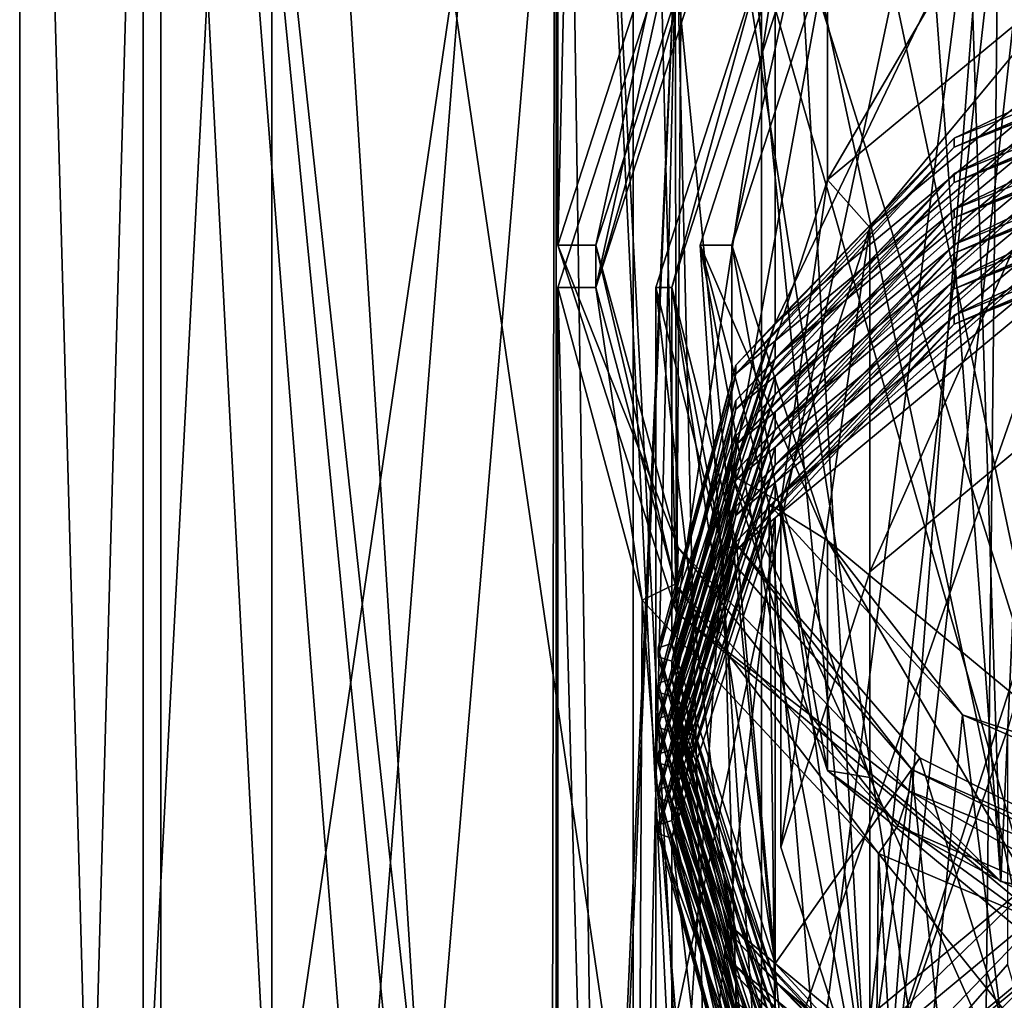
# Model space of a CAD drawing. Header units: millimetres. Extents: x -25 to 25, y -36 to 145.
# Tile 7 of 123: x -22 to -7, y 48 to 64. Entities that reach past the tile are written whole.
import ezdxf

# ---------------------------------------------------------------- set-up
doc = ezdxf.new("R2010")
doc.units = ezdxf.units.MM
doc.header["$LTSCALE"] = 65.185185
for name, color, linetype in [('321', 7, 'CONTINUOUS'), ('323', 7, 'CONTINUOUS'), ('327', 7, 'CONTINUOUS'), ('328', 7, 'CONTINUOUS'), ('333', 7, 'CONTINUOUS'), ('334', 7, 'CONTINUOUS'), ('335', 7, 'CONTINUOUS'), ('337', 7, 'CONTINUOUS'), ('340', 7, 'CONTINUOUS'), ('341', 7, 'CONTINUOUS'), ('342', 7, 'CONTINUOUS'), ('348', 7, 'CONTINUOUS'), ('349', 7, 'CONTINUOUS'), ('350', 7, 'CONTINUOUS'), ('351', 7, 'CONTINUOUS'), ('352', 7, 'CONTINUOUS'), ('354', 7, 'CONTINUOUS'), ('355', 7, 'CONTINUOUS'), ('356', 7, 'CONTINUOUS'), ('357', 7, 'CONTINUOUS'), ('373', 7, 'CONTINUOUS'), ('374', 7, 'CONTINUOUS'), ('375', 7, 'CONTINUOUS'), ('376', 7, 'CONTINUOUS'), ('377', 7, 'CONTINUOUS'), ('378', 7, 'CONTINUOUS'), ('379', 7, 'CONTINUOUS'), ('380', 7, 'CONTINUOUS'), ('381', 7, 'CONTINUOUS'), ('382', 7, 'CONTINUOUS'), ('383', 7, 'CONTINUOUS'), ('384', 7, 'CONTINUOUS'), ('385', 7, 'CONTINUOUS'), ('387', 7, 'CONTINUOUS'), ('388', 7, 'CONTINUOUS'), ('394', 7, 'CONTINUOUS'), ('396', 7, 'CONTINUOUS'), ('397', 7, 'CONTINUOUS'), ('398', 7, 'CONTINUOUS'), ('420', 7, 'CONTINUOUS'), ('421', 7, 'CONTINUOUS'), ('422', 7, 'CONTINUOUS'), ('423', 7, 'CONTINUOUS'), ('424', 7, 'CONTINUOUS'), ('425', 7, 'CONTINUOUS'), ('426', 7, 'CONTINUOUS'), ('427', 7, 'CONTINUOUS'), ('428', 7, 'CONTINUOUS'), ('429', 7, 'CONTINUOUS'), ('430', 7, 'CONTINUOUS'), ('431', 7, 'CONTINUOUS')]:
    doc.layers.add(name, color=color, linetype=linetype)

msp = doc.modelspace()

# ---------------------------------------------------------------- linework, layer by layer
at = {"layer": '321', "linetype": 'CONTINUOUS'}
for points in [[(-20.272, 4.6, -9.763), (-22.5, 4.6), (-20.272, 83.9, -9.763), (-20.272, 4.6, -9.763)], [(-20.272, 83.9, -9.763), (-22.5, 4.6), (-22.5, 83.9), (-20.272, 83.9, -9.763)], [(-14.028, 4.6, -17.591), (-20.272, 4.6, -9.763), (-14.028, 83.9, -17.591), (-14.028, 4.6, -17.591)], [(-14.028, 83.9, -17.591), (-20.272, 4.6, -9.763), (-20.272, 83.9, -9.763), (-14.028, 83.9, -17.591)], [(-5.007, 4.6, -21.936), (-14.028, 4.6, -17.591), (-5.007, 83.9, -21.936), (-5.007, 4.6, -21.936)], [(-5.007, 83.9, -21.936), (-14.028, 4.6, -17.591), (-14.028, 83.9, -17.591), (-5.007, 83.9, -21.936)]]:
    msp.add_3dface(points, dxfattribs=at)
at = {"layer": '323', "linetype": 'CONTINUOUS'}
for points in [[(-18.515, 83.9, -8.917), (-20.55, 83.9), (-18.515, 45, -8.917), (-18.515, 83.9, -8.917)], [(-18.515, 45, -8.917), (-20.55, 83.9), (-20.55, 45), (-18.515, 45, -8.917)], [(-12.812, 83.9, -16.067), (-18.515, 83.9, -8.917), (-12.812, 45, -16.067), (-12.812, 83.9, -16.067)], [(-12.812, 45, -16.067), (-18.515, 83.9, -8.917), (-16.067, 45, -12.812), (-12.812, 45, -16.067)], [(-16.067, 45, -12.812), (-18.515, 83.9, -8.917), (-18.515, 45, -8.917), (-16.067, 45, -12.812)], [(-4.573, 83.9, -20.035), (-12.812, 83.9, -16.067), (-4.573, 45, -20.035), (-4.573, 83.9, -20.035)], [(-4.573, 45, -20.035), (-12.812, 83.9, -16.067), (-8.917, 45, -18.515), (-4.573, 45, -20.035)], [(-8.917, 45, -18.515), (-12.812, 83.9, -16.067), (-12.812, 45, -16.067), (-8.917, 45, -18.515)]]:
    msp.add_3dface(points, dxfattribs=at)
at = {"layer": '327', "linetype": 'CONTINUOUS'}
for points in [[(-22.5, 4.6), (-20.272, 4.6, 9.763), (-22.5, 83.9), (-22.5, 4.6)], [(-22.5, 83.9), (-20.272, 4.6, 9.763), (-20.272, 83.9, 9.763), (-22.5, 83.9)], [(-20.272, 4.6, 9.763), (-14.028, 4.6, 17.591), (-20.272, 83.9, 9.763), (-20.272, 4.6, 9.763)], [(-20.272, 83.9, 9.763), (-14.028, 4.6, 17.591), (-14.362, 24.013, 17.32), (-20.272, 83.9, 9.763)], [(-14.028, 83.9, 17.591), (-20.272, 83.9, 9.763), (-14.117, 27.482, 17.521), (-14.028, 83.9, 17.591)], [(-14.117, 27.482, 17.521), (-20.272, 83.9, 9.763), (-14.362, 24.013, 17.32), (-14.117, 27.482, 17.521)], [(-13.253, 31.591, 18.183), (-14.028, 83.9, 17.591), (-14.117, 27.482, 17.521), (-13.253, 31.591, 18.183)], [(-5.007, 83.9, 21.936), (-14.028, 83.9, 17.591), (-5.455, 43.926, 21.829), (-5.007, 83.9, 21.936)], [(-5.455, 43.926, 21.829), (-14.028, 83.9, 17.591), (-7.5, 42.185, 21.213), (-5.455, 43.926, 21.829)], [(-7.5, 42.185, 21.213), (-14.028, 83.9, 17.591), (-9.637, 39.549, 20.332), (-7.5, 42.185, 21.213)], [(-9.637, 39.549, 20.332), (-14.028, 83.9, 17.591), (-11.544, 36.18, 19.313), (-9.637, 39.549, 20.332)], [(-11.544, 36.18, 19.313), (-14.028, 83.9, 17.591), (-11.677, 35.894, 19.233), (-11.544, 36.18, 19.313)], [(-11.677, 35.894, 19.233), (-14.028, 83.9, 17.591), (-13.253, 31.591, 18.183), (-11.677, 35.894, 19.233)]]:
    msp.add_3dface(points, dxfattribs=at)
at = {"layer": '328', "linetype": 'CONTINUOUS'}
for points in [[(-20.55, 83.9), (-18.515, 83.9, 8.917), (-20.55, 45), (-20.55, 83.9)], [(-20.55, 45), (-18.515, 83.9, 8.917), (-18.515, 45, 8.917), (-20.55, 45)], [(-18.515, 83.9, 8.917), (-12.812, 83.9, 16.067), (-18.515, 45, 8.917), (-18.515, 83.9, 8.917)], [(-12.812, 83.9, 16.067), (-16.067, 45, 12.812), (-18.515, 45, 8.917), (-12.812, 83.9, 16.067)], [(-12.812, 83.9, 16.067), (-12.812, 45, 16.067), (-16.067, 45, 12.812), (-12.812, 83.9, 16.067)], [(-12.812, 83.9, 16.067), (-4.573, 83.9, 20.035), (-12.812, 45, 16.067), (-12.812, 83.9, 16.067)], [(-4.573, 83.9, 20.035), (-8.917, 45, 18.515), (-12.812, 45, 16.067), (-4.573, 83.9, 20.035)], [(-4.573, 83.9, 20.035), (-4.573, 45, 20.035), (-8.917, 45, 18.515), (-4.573, 83.9, 20.035)]]:
    msp.add_3dface(points, dxfattribs=at)
at = {"layer": '333', "linetype": 'CONTINUOUS'}
for points in [[(-14, 59.732, 71.046), (-13.4, 59.732, 71.046), (-12.124, 65.535, 67.131), (-14, 59.732, 71.046)], [(-13.4, 59.732, 71.046), (-11.605, 65.286, 67.299), (-12.124, 65.535, 67.131), (-13.4, 59.732, 71.046)], [(-12.67, 54.795, 74.376), (-13.4, 59.732, 71.046), (-14, 59.732, 71.046), (-12.67, 54.795, 74.376)], [(-12.149, 55.045, 74.207), (-13.4, 59.732, 71.046), (-12.67, 54.795, 74.376), (-12.149, 55.045, 74.207)], [(-8.933, 50.795, 77.074), (-12.149, 55.045, 74.207), (-12.67, 54.795, 74.376), (-8.933, 50.795, 77.074)], [(-8.63, 51.233, 76.778), (-12.149, 55.045, 74.207), (-8.933, 50.795, 77.074), (-8.63, 51.233, 76.778)], [(-3.5, 48.494, 78.626), (-8.63, 51.233, 76.778), (-8.933, 50.795, 77.074), (-3.5, 48.494, 78.626)], [(-3.5, 49.008, 78.279), (-8.63, 51.233, 76.778), (-3.5, 48.494, 78.626), (-3.5, 49.008, 78.279)]]:
    msp.add_3dface(points, dxfattribs=at)
at = {"layer": '334', "linetype": 'CONTINUOUS'}
for points in [[(-7, 69.783, 64.266), (0, 71.338, 63.217), (-5.306, 43.167, 23.32), (-7, 69.783, 64.266)], [(-12.124, 65.535, 67.131), (-7, 69.783, 64.266), (-11.407, 35.358, 20.396), (-12.124, 65.535, 67.131)], [(-11.407, 35.358, 20.396), (-7, 69.783, 64.266), (-9.404, 38.92, 21.645), (-11.407, 35.358, 20.396)], [(-9.404, 38.92, 21.645), (-7, 69.783, 64.266), (-7.307, 41.483, 22.635), (-9.404, 38.92, 21.645)], [(-7.307, 41.483, 22.635), (-7, 69.783, 64.266), (-5.306, 43.167, 23.32), (-7.307, 41.483, 22.635)], [(-14, 59.732, 71.046), (-12.124, 65.535, 67.131), (-14, 24.013, 18.09), (-14, 59.732, 71.046)], [(-14, 24.013, 18.09), (-12.124, 65.535, 67.131), (-13.769, 27.275, 18.394), (-14, 24.013, 18.09)], [(-13.769, 27.275, 18.394), (-12.124, 65.535, 67.131), (-12.942, 31.19, 19.186), (-13.769, 27.275, 18.394)], [(-12.942, 31.19, 19.186), (-12.124, 65.535, 67.131), (-11.407, 35.358, 20.396), (-12.942, 31.19, 19.186)]]:
    msp.add_3dface(points, dxfattribs=at)
at = {"layer": '335', "linetype": 'CONTINUOUS'}
for points in [[(-12.67, 54.795, 74.376), (-14, 59.732, 71.046), (-12.852, 17.809, 18.821), (-12.67, 54.795, 74.376)], [(-14, 59.732, 71.046), (-14, 24.013, 18.09), (-12.852, 17.809, 18.821), (-14, 59.732, 71.046)], [(-9.308, 13.268, 20.861), (-12.67, 54.795, 74.376), (-12.852, 17.809, 18.821), (-9.308, 13.268, 20.861)], [(-8.933, 50.795, 77.074), (-12.67, 54.795, 74.376), (-9.308, 13.268, 20.861), (-8.933, 50.795, 77.074)], [(-6.554, 11.682, 21.932), (-8.933, 50.795, 77.074), (-9.308, 13.268, 20.861), (-6.554, 11.682, 21.932)], [(-3.5, 48.494, 78.626), (-8.933, 50.795, 77.074), (-3.5, 44.02, 71.994), (-3.5, 48.494, 78.626)], [(-3.5, 44.02, 71.994), (-8.933, 50.795, 77.074), (-6.554, 11.682, 21.932), (-3.5, 44.02, 71.994)]]:
    msp.add_3dface(points, dxfattribs=at)
at = {"layer": '337', "linetype": 'CONTINUOUS'}
for points in [[(-10.392, 45.134, 38.674), (-7.319, 35.545, 18.182), (-6, 48.776, 36.218), (-10.392, 45.134, 38.674)], [(-7.319, 35.545, 18.182), (-3.479, 38.674, 19.289), (-6, 48.776, 36.218), (-7.319, 35.545, 18.182)]]:
    msp.add_3dface(points, dxfattribs=at)
at = {"layer": '340', "linetype": 'CONTINUOUS'}
for points in [[(-10.782, 45.321, 38.548), (-6, 48.776, 36.218), (-6.225, 49.098, 36), (-10.782, 45.321, 38.548)], [(-10.392, 45.134, 38.674), (-6, 48.776, 36.218), (-10.782, 45.321, 38.548), (-10.392, 45.134, 38.674)]]:
    msp.add_3dface(points, dxfattribs=at)
at = {"layer": '341', "linetype": 'CONTINUOUS'}
for points in [[(-10.782, 64.892, 67.565), (-6.225, 49.098, 36), (-6.225, 68.67, 65.017), (-10.782, 64.892, 67.565)], [(-12.45, 59.732, 71.046), (-10.782, 45.321, 38.548), (-10.782, 64.892, 67.565), (-12.45, 59.732, 71.046)], [(-10.782, 45.321, 38.548), (-6.225, 49.098, 36), (-10.782, 64.892, 67.565), (-10.782, 45.321, 38.548)], [(-12.45, 40.16, 42.03), (-10.782, 45.321, 38.548), (-12.45, 59.732, 71.046), (-12.45, 40.16, 42.03)]]:
    msp.add_3dface(points, dxfattribs=at)
at = {"layer": '342', "linetype": 'CONTINUOUS'}
for points in [[(-12.45, 40.16, 42.03), (-12.45, 59.732, 71.046), (-11.395, 55.574, 73.85), (-12.45, 40.16, 42.03)], [(-10.782, 34.999, 45.511), (-12.45, 40.16, 42.03), (-11.395, 55.574, 73.85), (-10.782, 34.999, 45.511)], [(-8.41, 52.121, 76.179), (-10.782, 34.999, 45.511), (-11.395, 55.574, 73.85), (-8.41, 52.121, 76.179)], [(-6.225, 31.221, 48.059), (-10.782, 34.999, 45.511), (-8.41, 52.121, 76.179), (-6.225, 31.221, 48.059)], [(-4, 49.957, 77.639), (-6.225, 31.221, 48.059), (-8.41, 52.121, 76.179), (-4, 49.957, 77.639)]]:
    msp.add_3dface(points, dxfattribs=at)
at = {"layer": '348', "color": 7, "linetype": 'CONTINUOUS', "true_color": 0x141a1c}
for points in [[(-9.896, 46.127, 40.658), (-5.714, 49.594, 38.32), (-9.093, 46.302, 41.747), (-9.896, 46.127, 40.658)], [(-9.093, 46.302, 41.747), (-5.714, 49.594, 38.32), (-5.25, 49.488, 39.598), (-9.093, 46.302, 41.747)]]:
    msp.add_3dface(points, dxfattribs=at)
at = {"layer": '349', "color": 7, "linetype": 'CONTINUOUS', "true_color": 0x141a1c}
for points in [[(-10.566, 56.093, 54.743), (-6.1, 59.795, 52.246), (-10.566, 46.992, 41.25), (-10.566, 56.093, 54.743)], [(-10.566, 46.992, 41.25), (-6.1, 59.795, 52.246), (-6.1, 50.694, 38.753), (-10.566, 46.992, 41.25)], [(-12.2, 51.036, 58.154), (-10.566, 56.093, 54.743), (-12.2, 41.935, 44.661), (-12.2, 51.036, 58.154)], [(-12.2, 41.935, 44.661), (-10.566, 56.093, 54.743), (-10.566, 46.992, 41.25), (-12.2, 41.935, 44.661)]]:
    msp.add_3dface(points, dxfattribs=at)
at = {"layer": '350', "color": 7, "linetype": 'CONTINUOUS', "true_color": 0x141a1c}
for points in [[(-12.45, 59.732, 71.046), (-10.782, 64.892, 67.565), (-12.2, 59.732, 71.046), (-12.45, 59.732, 71.046)], [(-12.2, 59.732, 71.046), (-10.782, 64.892, 67.565), (-10.566, 64.789, 67.635), (-12.2, 59.732, 71.046)], [(-11.395, 55.574, 73.85), (-12.45, 59.732, 71.046), (-12.2, 59.732, 71.046), (-11.395, 55.574, 73.85)], [(-11.178, 55.679, 73.779), (-11.395, 55.574, 73.85), (-12.2, 59.732, 71.046), (-11.178, 55.679, 73.779)], [(-8.41, 52.121, 76.179), (-11.395, 55.574, 73.85), (-11.178, 55.679, 73.779), (-8.41, 52.121, 76.179)], [(-8.283, 52.306, 76.055), (-8.41, 52.121, 76.179), (-11.178, 55.679, 73.779), (-8.283, 52.306, 76.055)], [(-4, 50.176, 77.491), (-8.41, 52.121, 76.179), (-8.283, 52.306, 76.055), (-4, 50.176, 77.491)], [(-4, 49.957, 77.639), (-8.41, 52.121, 76.179), (-4, 50.176, 77.491), (-4, 49.957, 77.639)]]:
    msp.add_3dface(points, dxfattribs=at)
at = {"layer": '351', "color": 7, "linetype": 'CONTINUOUS', "true_color": 0x141a1c}
for points in [[(-11.605, 65.286, 67.299), (-13.4, 59.732, 71.046), (-11.605, 65.957, 68.294), (-11.605, 65.286, 67.299)], [(-11.605, 65.957, 68.294), (-13.4, 59.732, 71.046), (-13.4, 60.403, 72.041), (-11.605, 65.957, 68.294)]]:
    msp.add_3dface(points, dxfattribs=at)
at = {"layer": '352', "color": 7, "linetype": 'CONTINUOUS', "true_color": 0x141a1c}
for points in [[(-10.176, 65.273, 68.755), (-5.25, 49.488, 39.598), (-5.875, 68.839, 66.35), (-10.176, 65.273, 68.755)], [(-11.75, 60.403, 72.041), (-9.093, 46.302, 41.747), (-10.176, 65.273, 68.755), (-11.75, 60.403, 72.041)], [(-9.093, 46.302, 41.747), (-5.25, 49.488, 39.598), (-10.176, 65.273, 68.755), (-9.093, 46.302, 41.747)], [(-10.5, 41.949, 44.682), (-9.093, 46.302, 41.747), (-11.75, 60.403, 72.041), (-10.5, 41.949, 44.682)]]:
    msp.add_3dface(points, dxfattribs=at)
at = {"layer": '354', "color": 7, "linetype": 'CONTINUOUS', "true_color": 0x141a1c}
for points in [[(-12.2, 51.036, 58.154), (-12.2, 41.935, 44.661), (-10.566, 36.878, 48.072), (-12.2, 51.036, 58.154)], [(-10.566, 45.979, 61.565), (-12.2, 51.036, 58.154), (-10.566, 36.878, 48.072), (-10.566, 45.979, 61.565)]]:
    msp.add_3dface(points, dxfattribs=at)
at = {"layer": '355', "color": 7, "linetype": 'CONTINUOUS', "true_color": 0x141a1c}
for points in [[(-13.4, 59.732, 71.046), (-12.149, 55.045, 74.207), (-13.4, 60.403, 72.041), (-13.4, 59.732, 71.046)], [(-13.4, 60.403, 72.041), (-12.149, 55.045, 74.207), (-12.098, 55.626, 75.263), (-13.4, 60.403, 72.041)], [(-12.149, 55.045, 74.207), (-8.63, 51.233, 76.778), (-12.098, 55.626, 75.263), (-12.149, 55.045, 74.207)], [(-12.098, 55.626, 75.263), (-8.63, 51.233, 76.778), (-8.445, 51.777, 77.859), (-12.098, 55.626, 75.263)], [(-8.63, 51.233, 76.778), (-3.5, 49.008, 78.279), (-8.445, 51.777, 77.859), (-8.63, 51.233, 76.778)], [(-8.445, 51.777, 77.859), (-3.5, 49.008, 78.279), (-3.15, 49.605, 79.324), (-8.445, 51.777, 77.859)]]:
    msp.add_3dface(points, dxfattribs=at)
at = {"layer": '356', "color": 7, "linetype": 'CONTINUOUS', "true_color": 0x141a1c}
for points in [[(-10.5, 41.949, 44.682), (-11.75, 60.403, 72.041), (-10.665, 56.314, 74.798), (-10.5, 41.949, 44.682)], [(-9.093, 37.597, 47.618), (-10.5, 41.949, 44.682), (-10.665, 56.314, 74.798), (-9.093, 37.597, 47.618)], [(-7.61, 52.981, 77.047), (-9.093, 37.597, 47.618), (-10.665, 56.314, 74.798), (-7.61, 52.981, 77.047)], [(-5.25, 34.411, 49.767), (-9.093, 37.597, 47.618), (-7.61, 52.981, 77.047), (-5.25, 34.411, 49.767)], [(-3.15, 51.018, 78.371), (-5.25, 34.411, 49.767), (-7.61, 52.981, 77.047), (-3.15, 51.018, 78.371)]]:
    msp.add_3dface(points, dxfattribs=at)
at = {"layer": '357', "color": 7, "linetype": 'CONTINUOUS', "true_color": 0x141a1c}
for points in [[(-10.566, 46.992, 41.25), (-6.1, 50.694, 38.753), (-10.378, 46.554, 40.795), (-10.566, 46.992, 41.25)], [(-10.378, 46.554, 40.795), (-6.1, 50.694, 38.753), (-5.992, 50.191, 38.342), (-10.378, 46.554, 40.795)], [(-9.896, 46.127, 40.658), (-10.378, 46.554, 40.795), (-5.992, 50.191, 38.342), (-9.896, 46.127, 40.658)], [(-5.714, 49.594, 38.32), (-9.896, 46.127, 40.658), (-5.992, 50.191, 38.342), (-5.714, 49.594, 38.32)]]:
    msp.add_3dface(points, dxfattribs=at)
at = {"layer": '373', "color": 7, "linetype": 'CONTINUOUS', "true_color": 0x141a1c}
for points in [[(-11.187, 49.436, 65.416), (-12.416, 54.042, 62.611), (-12.417, 53.902, 62.403), (-11.187, 49.436, 65.416)], [(-11.187, 49.576, 65.623), (-12.2, 54.112, 62.714), (-12.416, 54.042, 62.611), (-11.187, 49.576, 65.623)], [(-11.187, 49.576, 65.623), (-12.416, 54.042, 62.611), (-11.187, 49.436, 65.416), (-11.187, 49.576, 65.623)], [(-10.566, 49.055, 66.125), (-12.2, 54.112, 62.714), (-11.187, 49.576, 65.623), (-10.566, 49.055, 66.125)], [(-11.187, 49.436, 65.416), (-12.417, 53.902, 62.403), (-10.566, 48.775, 65.711), (-11.187, 49.436, 65.416)], [(-10.566, 48.775, 65.711), (-12.417, 53.902, 62.403), (-12.2, 53.832, 62.3), (-10.566, 48.775, 65.711)], [(-7.741, 45.994, 68.039), (-10.566, 49.055, 66.125), (-11.187, 49.576, 65.623), (-7.741, 45.994, 68.039)], [(-7.741, 45.994, 68.039), (-11.187, 49.576, 65.623), (-7.742, 45.854, 67.832), (-7.741, 45.994, 68.039)], [(-7.742, 45.854, 67.832), (-11.187, 49.576, 65.623), (-11.187, 49.436, 65.416), (-7.742, 45.854, 67.832)], [(-7.742, 45.854, 67.832), (-11.187, 49.436, 65.416), (-10.566, 48.775, 65.711), (-7.742, 45.854, 67.832)], [(-6.1, 45.353, 68.622), (-10.566, 49.055, 66.125), (-7.741, 45.994, 68.039), (-6.1, 45.353, 68.622)], [(-6.1, 45.073, 68.208), (-7.742, 45.854, 67.832), (-10.566, 48.775, 65.711), (-6.1, 45.073, 68.208)]]:
    msp.add_3dface(points, dxfattribs=at)
at = {"layer": '374', "color": 7, "linetype": 'CONTINUOUS', "true_color": 0x141a1c}
for points in [[(-7.741, 62.09, 57.182), (-2.763, 64.078, 55.842), (-7.742, 61.95, 56.975), (-7.741, 62.09, 57.182)], [(-7.742, 61.95, 56.975), (-2.763, 64.078, 55.842), (-2.763, 63.938, 55.634), (-7.742, 61.95, 56.975)], [(-7.741, 62.09, 57.182), (-6.1, 62.871, 56.806), (-2.763, 64.078, 55.842), (-7.741, 62.09, 57.182)], [(-7.742, 61.95, 56.975), (-2.763, 63.938, 55.634), (-6.1, 62.591, 56.391), (-7.742, 61.95, 56.975)], [(-10.566, 59.169, 59.303), (-6.1, 62.871, 56.806), (-7.741, 62.09, 57.182), (-10.566, 59.169, 59.303)], [(-10.566, 58.889, 58.888), (-7.742, 61.95, 56.975), (-6.1, 62.591, 56.391), (-10.566, 58.889, 58.888)], [(-11.187, 58.508, 59.598), (-10.566, 59.169, 59.303), (-7.741, 62.09, 57.182), (-11.187, 58.508, 59.598)], [(-11.187, 58.508, 59.598), (-7.741, 62.09, 57.182), (-11.187, 58.368, 59.391), (-11.187, 58.508, 59.598)], [(-11.187, 58.368, 59.391), (-7.741, 62.09, 57.182), (-7.742, 61.95, 56.975), (-11.187, 58.368, 59.391)], [(-11.187, 58.368, 59.391), (-7.742, 61.95, 56.975), (-10.566, 58.889, 58.888), (-11.187, 58.368, 59.391)], [(-12.416, 54.042, 62.611), (-12.2, 54.112, 62.714), (-10.566, 59.169, 59.303), (-12.416, 54.042, 62.611)], [(-12.416, 54.042, 62.611), (-10.566, 59.169, 59.303), (-11.187, 58.508, 59.598), (-12.416, 54.042, 62.611)], [(-12.2, 53.832, 62.3), (-11.187, 58.368, 59.391), (-10.566, 58.889, 58.888), (-12.2, 53.832, 62.3)], [(-12.417, 53.902, 62.403), (-12.416, 54.042, 62.611), (-11.187, 58.508, 59.598), (-12.417, 53.902, 62.403)], [(-12.417, 53.902, 62.403), (-11.187, 58.508, 59.598), (-11.187, 58.368, 59.391), (-12.417, 53.902, 62.403)], [(-12.2, 53.832, 62.3), (-12.417, 53.902, 62.403), (-11.187, 58.368, 59.391), (-12.2, 53.832, 62.3)]]:
    msp.add_3dface(points, dxfattribs=at)
at = {"layer": '375', "color": 7, "linetype": 'CONTINUOUS', "true_color": 0x141a1c}
for points in [[(-11.187, 49.017, 64.794), (-12.2, 53.553, 61.885), (-12.416, 53.483, 61.782), (-11.187, 49.017, 64.794)], [(-10.566, 48.495, 65.296), (-12.2, 53.553, 61.885), (-11.187, 49.017, 64.794), (-10.566, 48.495, 65.296)], [(-11.187, 48.877, 64.587), (-12.416, 53.483, 61.782), (-12.417, 53.343, 61.574), (-11.187, 48.877, 64.587)], [(-11.187, 49.017, 64.794), (-12.416, 53.483, 61.782), (-11.187, 48.877, 64.587), (-11.187, 49.017, 64.794)], [(-11.187, 48.877, 64.587), (-12.417, 53.343, 61.574), (-10.566, 48.216, 64.882), (-11.187, 48.877, 64.587)], [(-10.566, 48.216, 64.882), (-12.417, 53.343, 61.574), (-12.2, 53.273, 61.47), (-10.566, 48.216, 64.882)], [(-7.741, 45.435, 67.21), (-10.566, 48.495, 65.296), (-11.187, 49.017, 64.794), (-7.741, 45.435, 67.21)], [(-7.741, 45.435, 67.21), (-11.187, 49.017, 64.794), (-7.742, 45.295, 67.003), (-7.741, 45.435, 67.21)], [(-7.742, 45.295, 67.003), (-11.187, 49.017, 64.794), (-11.187, 48.877, 64.587), (-7.742, 45.295, 67.003)], [(-7.742, 45.295, 67.003), (-11.187, 48.877, 64.587), (-10.566, 48.216, 64.882), (-7.742, 45.295, 67.003)], [(-6.1, 44.793, 67.793), (-10.566, 48.495, 65.296), (-7.741, 45.435, 67.21), (-6.1, 44.793, 67.793)]]:
    msp.add_3dface(points, dxfattribs=at)
at = {"layer": '376', "color": 7, "linetype": 'CONTINUOUS', "true_color": 0x141a1c}
for points in [[(-7.741, 61.531, 56.353), (-2.763, 63.518, 55.012), (-7.742, 61.391, 56.146), (-7.741, 61.531, 56.353)], [(-7.742, 61.391, 56.146), (-2.763, 63.518, 55.012), (-2.763, 63.379, 54.805), (-7.742, 61.391, 56.146)], [(-7.741, 61.531, 56.353), (-6.1, 62.312, 55.977), (-2.763, 63.518, 55.012), (-7.741, 61.531, 56.353)], [(-7.742, 61.391, 56.146), (-2.763, 63.379, 54.805), (-6.1, 62.032, 55.562), (-7.742, 61.391, 56.146)], [(-10.566, 58.61, 58.474), (-6.1, 62.312, 55.977), (-7.741, 61.531, 56.353), (-10.566, 58.61, 58.474)], [(-10.566, 58.33, 58.059), (-7.742, 61.391, 56.146), (-6.1, 62.032, 55.562), (-10.566, 58.33, 58.059)], [(-11.187, 57.949, 58.769), (-10.566, 58.61, 58.474), (-7.741, 61.531, 56.353), (-11.187, 57.949, 58.769)], [(-11.187, 57.949, 58.769), (-7.741, 61.531, 56.353), (-11.187, 57.809, 58.562), (-11.187, 57.949, 58.769)], [(-11.187, 57.809, 58.562), (-7.741, 61.531, 56.353), (-7.742, 61.391, 56.146), (-11.187, 57.809, 58.562)], [(-11.187, 57.809, 58.562), (-7.742, 61.391, 56.146), (-10.566, 58.33, 58.059), (-11.187, 57.809, 58.562)], [(-12.416, 53.483, 61.782), (-12.2, 53.553, 61.885), (-10.566, 58.61, 58.474), (-12.416, 53.483, 61.782)], [(-12.416, 53.483, 61.782), (-10.566, 58.61, 58.474), (-11.187, 57.949, 58.769), (-12.416, 53.483, 61.782)], [(-12.2, 53.273, 61.47), (-11.187, 57.809, 58.562), (-10.566, 58.33, 58.059), (-12.2, 53.273, 61.47)], [(-12.417, 53.343, 61.574), (-12.416, 53.483, 61.782), (-11.187, 57.949, 58.769), (-12.417, 53.343, 61.574)], [(-12.417, 53.343, 61.574), (-11.187, 57.949, 58.769), (-11.187, 57.809, 58.562), (-12.417, 53.343, 61.574)], [(-12.2, 53.273, 61.47), (-12.417, 53.343, 61.574), (-11.187, 57.809, 58.562), (-12.2, 53.273, 61.47)]]:
    msp.add_3dface(points, dxfattribs=at)
at = {"layer": '377', "color": 7, "linetype": 'CONTINUOUS', "true_color": 0x141a1c}
for points in [[(-11.187, 48.317, 63.758), (-12.416, 52.924, 60.953), (-12.417, 52.784, 60.745), (-11.187, 48.317, 63.758)], [(-11.187, 48.457, 63.965), (-12.2, 52.993, 61.056), (-12.416, 52.924, 60.953), (-11.187, 48.457, 63.965)], [(-11.187, 48.457, 63.965), (-12.416, 52.924, 60.953), (-11.187, 48.317, 63.758), (-11.187, 48.457, 63.965)], [(-10.566, 47.936, 64.467), (-12.2, 52.993, 61.056), (-11.187, 48.457, 63.965), (-10.566, 47.936, 64.467)], [(-11.187, 48.317, 63.758), (-12.417, 52.784, 60.745), (-10.566, 47.657, 64.053), (-11.187, 48.317, 63.758)], [(-10.566, 47.657, 64.053), (-12.417, 52.784, 60.745), (-12.2, 52.714, 60.641), (-10.566, 47.657, 64.053)]]:
    msp.add_3dface(points, dxfattribs=at)
at = {"layer": '378', "color": 7, "linetype": 'CONTINUOUS', "true_color": 0x141a1c}
for points in [[(-7.741, 60.971, 55.524), (-2.763, 62.959, 54.183), (-7.742, 60.832, 55.317), (-7.741, 60.971, 55.524)], [(-7.742, 60.832, 55.317), (-2.763, 62.959, 54.183), (-2.763, 62.819, 53.976), (-7.742, 60.832, 55.317)], [(-7.741, 60.971, 55.524), (-6.1, 61.753, 55.148), (-2.763, 62.959, 54.183), (-7.741, 60.971, 55.524)], [(-7.742, 60.832, 55.317), (-2.763, 62.819, 53.976), (-6.1, 61.473, 54.733), (-7.742, 60.832, 55.317)], [(-10.566, 58.05, 57.645), (-6.1, 61.753, 55.148), (-7.741, 60.971, 55.524), (-10.566, 58.05, 57.645)], [(-10.566, 57.771, 57.23), (-7.742, 60.832, 55.317), (-6.1, 61.473, 54.733), (-10.566, 57.771, 57.23)], [(-11.187, 57.39, 57.94), (-10.566, 58.05, 57.645), (-7.741, 60.971, 55.524), (-11.187, 57.39, 57.94)], [(-11.187, 57.39, 57.94), (-7.741, 60.971, 55.524), (-11.187, 57.25, 57.733), (-11.187, 57.39, 57.94)], [(-11.187, 57.25, 57.733), (-7.741, 60.971, 55.524), (-7.742, 60.832, 55.317), (-11.187, 57.25, 57.733)], [(-11.187, 57.25, 57.733), (-7.742, 60.832, 55.317), (-10.566, 57.771, 57.23), (-11.187, 57.25, 57.733)], [(-12.416, 52.924, 60.953), (-12.2, 52.993, 61.056), (-10.566, 58.05, 57.645), (-12.416, 52.924, 60.953)], [(-12.416, 52.924, 60.953), (-10.566, 58.05, 57.645), (-11.187, 57.39, 57.94), (-12.416, 52.924, 60.953)], [(-12.2, 52.714, 60.641), (-11.187, 57.25, 57.733), (-10.566, 57.771, 57.23), (-12.2, 52.714, 60.641)], [(-12.417, 52.784, 60.745), (-12.416, 52.924, 60.953), (-11.187, 57.39, 57.94), (-12.417, 52.784, 60.745)], [(-12.417, 52.784, 60.745), (-11.187, 57.39, 57.94), (-11.187, 57.25, 57.733), (-12.417, 52.784, 60.745)], [(-12.2, 52.714, 60.641), (-12.417, 52.784, 60.745), (-11.187, 57.25, 57.733), (-12.2, 52.714, 60.641)]]:
    msp.add_3dface(points, dxfattribs=at)
at = {"layer": '379', "color": 7, "linetype": 'CONTINUOUS', "true_color": 0x141a1c}
for points in [[(-11.187, 47.898, 63.136), (-12.2, 52.434, 60.227), (-12.416, 52.364, 60.123), (-11.187, 47.898, 63.136)], [(-10.566, 47.377, 63.638), (-12.2, 52.434, 60.227), (-11.187, 47.898, 63.136), (-10.566, 47.377, 63.638)], [(-11.187, 47.758, 62.929), (-12.416, 52.364, 60.123), (-12.417, 52.224, 59.916), (-11.187, 47.758, 62.929)], [(-11.187, 47.898, 63.136), (-12.416, 52.364, 60.123), (-11.187, 47.758, 62.929), (-11.187, 47.898, 63.136)], [(-11.187, 47.758, 62.929), (-12.417, 52.224, 59.916), (-10.566, 47.097, 63.223), (-11.187, 47.758, 62.929)], [(-10.566, 47.097, 63.223), (-12.417, 52.224, 59.916), (-12.2, 52.155, 59.812), (-10.566, 47.097, 63.223)]]:
    msp.add_3dface(points, dxfattribs=at)
at = {"layer": '380', "color": 7, "linetype": 'CONTINUOUS', "true_color": 0x141a1c}
for points in [[(-7.741, 60.412, 54.695), (-2.763, 62.4, 53.354), (-7.742, 60.272, 54.488), (-7.741, 60.412, 54.695)], [(-7.742, 60.272, 54.488), (-2.763, 62.4, 53.354), (-2.763, 62.26, 53.147), (-7.742, 60.272, 54.488)], [(-7.741, 60.412, 54.695), (-6.1, 61.193, 54.319), (-2.763, 62.4, 53.354), (-7.741, 60.412, 54.695)], [(-7.742, 60.272, 54.488), (-2.763, 62.26, 53.147), (-6.1, 60.914, 53.904), (-7.742, 60.272, 54.488)], [(-10.566, 57.491, 56.816), (-6.1, 61.193, 54.319), (-7.741, 60.412, 54.695), (-10.566, 57.491, 56.816)], [(-10.566, 57.212, 56.401), (-7.742, 60.272, 54.488), (-6.1, 60.914, 53.904), (-10.566, 57.212, 56.401)], [(-11.187, 56.831, 57.111), (-10.566, 57.491, 56.816), (-7.741, 60.412, 54.695), (-11.187, 56.831, 57.111)], [(-11.187, 56.831, 57.111), (-7.741, 60.412, 54.695), (-11.187, 56.691, 56.903), (-11.187, 56.831, 57.111)], [(-11.187, 56.691, 56.903), (-7.741, 60.412, 54.695), (-7.742, 60.272, 54.488), (-11.187, 56.691, 56.903)], [(-11.187, 56.691, 56.903), (-7.742, 60.272, 54.488), (-10.566, 57.212, 56.401), (-11.187, 56.691, 56.903)], [(-12.416, 52.364, 60.123), (-12.2, 52.434, 60.227), (-10.566, 57.491, 56.816), (-12.416, 52.364, 60.123)], [(-12.416, 52.364, 60.123), (-10.566, 57.491, 56.816), (-11.187, 56.831, 57.111), (-12.416, 52.364, 60.123)], [(-12.2, 52.155, 59.812), (-11.187, 56.691, 56.903), (-10.566, 57.212, 56.401), (-12.2, 52.155, 59.812)], [(-12.417, 52.224, 59.916), (-12.416, 52.364, 60.123), (-11.187, 56.831, 57.111), (-12.417, 52.224, 59.916)], [(-12.417, 52.224, 59.916), (-11.187, 56.831, 57.111), (-11.187, 56.691, 56.903), (-12.417, 52.224, 59.916)], [(-12.2, 52.155, 59.812), (-12.417, 52.224, 59.916), (-11.187, 56.691, 56.903), (-12.2, 52.155, 59.812)]]:
    msp.add_3dface(points, dxfattribs=at)
at = {"layer": '381', "color": 7, "linetype": 'CONTINUOUS', "true_color": 0x141a1c}
for points in [[(-11.187, 47.199, 62.1), (-12.416, 51.805, 59.294), (-12.417, 51.665, 59.087), (-11.187, 47.199, 62.1)], [(-11.187, 47.339, 62.307), (-12.2, 51.875, 59.398), (-12.416, 51.805, 59.294), (-11.187, 47.339, 62.307)], [(-11.187, 47.339, 62.307), (-12.416, 51.805, 59.294), (-11.187, 47.199, 62.1), (-11.187, 47.339, 62.307)], [(-10.566, 46.818, 62.809), (-12.2, 51.875, 59.398), (-11.187, 47.339, 62.307), (-10.566, 46.818, 62.809)], [(-11.187, 47.199, 62.1), (-12.417, 51.665, 59.087), (-10.566, 46.538, 62.394), (-11.187, 47.199, 62.1)], [(-10.566, 46.538, 62.394), (-12.417, 51.665, 59.087), (-12.2, 51.595, 58.983), (-10.566, 46.538, 62.394)]]:
    msp.add_3dface(points, dxfattribs=at)
at = {"layer": '382', "color": 7, "linetype": 'CONTINUOUS', "true_color": 0x141a1c}
for points in [[(-7.741, 59.853, 53.866), (-2.763, 61.841, 52.525), (-7.742, 59.713, 53.659), (-7.741, 59.853, 53.866)], [(-7.742, 59.713, 53.659), (-2.763, 61.841, 52.525), (-2.763, 61.701, 52.318), (-7.742, 59.713, 53.659)], [(-7.741, 59.853, 53.866), (-6.1, 60.634, 53.49), (-2.763, 61.841, 52.525), (-7.741, 59.853, 53.866)], [(-7.742, 59.713, 53.659), (-2.763, 61.701, 52.318), (-6.1, 60.355, 53.075), (-7.742, 59.713, 53.659)], [(-10.566, 56.932, 55.987), (-6.1, 60.634, 53.49), (-7.741, 59.853, 53.866), (-10.566, 56.932, 55.987)], [(-10.566, 56.653, 55.572), (-7.742, 59.713, 53.659), (-6.1, 60.355, 53.075), (-10.566, 56.653, 55.572)], [(-11.187, 56.271, 56.282), (-10.566, 56.932, 55.987), (-7.741, 59.853, 53.866), (-11.187, 56.271, 56.282)], [(-11.187, 56.271, 56.282), (-7.741, 59.853, 53.866), (-11.187, 56.132, 56.074), (-11.187, 56.271, 56.282)], [(-11.187, 56.132, 56.074), (-7.741, 59.853, 53.866), (-7.742, 59.713, 53.659), (-11.187, 56.132, 56.074)], [(-11.187, 56.132, 56.074), (-7.742, 59.713, 53.659), (-10.566, 56.653, 55.572), (-11.187, 56.132, 56.074)], [(-12.416, 51.805, 59.294), (-12.2, 51.875, 59.398), (-10.566, 56.932, 55.987), (-12.416, 51.805, 59.294)], [(-12.416, 51.805, 59.294), (-10.566, 56.932, 55.987), (-11.187, 56.271, 56.282), (-12.416, 51.805, 59.294)], [(-12.2, 51.595, 58.983), (-11.187, 56.132, 56.074), (-10.566, 56.653, 55.572), (-12.2, 51.595, 58.983)], [(-12.417, 51.665, 59.087), (-12.416, 51.805, 59.294), (-11.187, 56.271, 56.282), (-12.417, 51.665, 59.087)], [(-12.417, 51.665, 59.087), (-11.187, 56.271, 56.282), (-11.187, 56.132, 56.074), (-12.417, 51.665, 59.087)], [(-12.2, 51.595, 58.983), (-12.417, 51.665, 59.087), (-11.187, 56.132, 56.074), (-12.2, 51.595, 58.983)]]:
    msp.add_3dface(points, dxfattribs=at)
at = {"layer": '383', "color": 7, "linetype": 'CONTINUOUS', "true_color": 0x141a1c}
for points in [[(-11.187, 46.64, 61.271), (-12.416, 51.246, 58.465), (-12.417, 51.106, 58.258), (-11.187, 46.64, 61.271)], [(-11.187, 46.78, 61.478), (-12.2, 51.316, 58.569), (-12.416, 51.246, 58.465), (-11.187, 46.78, 61.478)], [(-11.187, 46.78, 61.478), (-12.416, 51.246, 58.465), (-11.187, 46.64, 61.271), (-11.187, 46.78, 61.478)], [(-10.566, 46.259, 61.98), (-12.2, 51.316, 58.569), (-11.187, 46.78, 61.478), (-10.566, 46.259, 61.98)], [(-12.2, 51.036, 58.154), (-10.566, 45.979, 61.565), (-12.417, 51.106, 58.258), (-12.2, 51.036, 58.154)], [(-10.566, 45.979, 61.565), (-11.187, 46.64, 61.271), (-12.417, 51.106, 58.258), (-10.566, 45.979, 61.565)]]:
    msp.add_3dface(points, dxfattribs=at)
at = {"layer": '384', "color": 7, "linetype": 'CONTINUOUS', "true_color": 0x141a1c}
for points in [[(-7.741, 59.294, 53.037), (-2.763, 61.282, 51.696), (-7.742, 59.154, 52.83), (-7.741, 59.294, 53.037)], [(-7.742, 59.154, 52.83), (-2.763, 61.282, 51.696), (-2.763, 61.142, 51.489), (-7.742, 59.154, 52.83)], [(-7.741, 59.294, 53.037), (-6.1, 60.075, 52.661), (-2.763, 61.282, 51.696), (-7.741, 59.294, 53.037)], [(-6.1, 59.795, 52.246), (-7.742, 59.154, 52.83), (-2.763, 61.142, 51.489), (-6.1, 59.795, 52.246)], [(-10.566, 56.373, 55.158), (-6.1, 60.075, 52.661), (-7.741, 59.294, 53.037), (-10.566, 56.373, 55.158)], [(-6.1, 59.795, 52.246), (-10.566, 56.093, 54.743), (-7.742, 59.154, 52.83), (-6.1, 59.795, 52.246)], [(-11.187, 55.712, 55.453), (-10.566, 56.373, 55.158), (-7.741, 59.294, 53.037), (-11.187, 55.712, 55.453)], [(-11.187, 55.712, 55.453), (-7.741, 59.294, 53.037), (-11.187, 55.572, 55.245), (-11.187, 55.712, 55.453)], [(-11.187, 55.572, 55.245), (-7.741, 59.294, 53.037), (-7.742, 59.154, 52.83), (-11.187, 55.572, 55.245)], [(-10.566, 56.093, 54.743), (-11.187, 55.572, 55.245), (-7.742, 59.154, 52.83), (-10.566, 56.093, 54.743)], [(-12.416, 51.246, 58.465), (-12.2, 51.316, 58.569), (-10.566, 56.373, 55.158), (-12.416, 51.246, 58.465)], [(-12.416, 51.246, 58.465), (-10.566, 56.373, 55.158), (-11.187, 55.712, 55.453), (-12.416, 51.246, 58.465)], [(-10.566, 56.093, 54.743), (-12.2, 51.036, 58.154), (-11.187, 55.572, 55.245), (-10.566, 56.093, 54.743)], [(-12.417, 51.106, 58.258), (-12.416, 51.246, 58.465), (-11.187, 55.712, 55.453), (-12.417, 51.106, 58.258)], [(-12.417, 51.106, 58.258), (-11.187, 55.712, 55.453), (-11.187, 55.572, 55.245), (-12.417, 51.106, 58.258)], [(-12.2, 51.036, 58.154), (-12.417, 51.106, 58.258), (-11.187, 55.572, 55.245), (-12.2, 51.036, 58.154)]]:
    msp.add_3dface(points, dxfattribs=at)
at = {"layer": '385', "color": 7, "linetype": 'CONTINUOUS', "true_color": 0x45454a}
for points in [[(-12.124, 66.206, 68.126), (-13.4, 60.403, 72.041), (-14, 60.403, 72.041), (-12.124, 66.206, 68.126)], [(-11.605, 65.957, 68.294), (-13.4, 60.403, 72.041), (-12.124, 66.206, 68.126), (-11.605, 65.957, 68.294)], [(-11.75, 60.403, 72.041), (-10.176, 65.273, 68.755), (-11.25, 60.403, 72.041), (-11.75, 60.403, 72.041)], [(-11.25, 60.403, 72.041), (-10.176, 65.273, 68.755), (-9.743, 65.066, 68.895), (-11.25, 60.403, 72.041)], [(-13.4, 60.403, 72.041), (-12.098, 55.626, 75.263), (-14, 60.403, 72.041), (-13.4, 60.403, 72.041)], [(-14, 60.403, 72.041), (-12.098, 55.626, 75.263), (-12.124, 54.599, 75.955), (-14, 60.403, 72.041)], [(-10.665, 56.314, 74.798), (-11.75, 60.403, 72.041), (-9.743, 55.739, 75.186), (-10.665, 56.314, 74.798)], [(-9.743, 55.739, 75.186), (-11.75, 60.403, 72.041), (-11.25, 60.403, 72.041), (-9.743, 55.739, 75.186)], [(-7.61, 52.981, 77.047), (-10.665, 56.314, 74.798), (-9.743, 55.739, 75.186), (-7.61, 52.981, 77.047)], [(-5.625, 52.326, 77.489), (-7.61, 52.981, 77.047), (-9.743, 55.739, 75.186), (-5.625, 52.326, 77.489)], [(-12.098, 55.626, 75.263), (-8.445, 51.777, 77.859), (-12.124, 54.599, 75.955), (-12.098, 55.626, 75.263)], [(-12.124, 54.599, 75.955), (-8.445, 51.777, 77.859), (-7, 50.351, 78.821), (-12.124, 54.599, 75.955)], [(-3.15, 51.018, 78.371), (-7.61, 52.981, 77.047), (-5.625, 52.326, 77.489), (-3.15, 51.018, 78.371)], [(-8.445, 51.777, 77.859), (-3.15, 49.605, 79.324), (-7, 50.351, 78.821), (-8.445, 51.777, 77.859)], [(-7, 50.351, 78.821), (-3.15, 49.605, 79.324), (0, 48.796, 79.869), (-7, 50.351, 78.821)]]:
    msp.add_3dface(points, dxfattribs=at)
at = {"layer": '387', "linetype": 'CONTINUOUS'}
for points in [[(-12.124, 66.206, 68.126), (-14, 60.403, 72.041), (-12.124, 138.901, 175.901), (-12.124, 66.206, 68.126)], [(-14, 60.403, 72.041), (-14, 133.098, 179.816), (-12.124, 138.901, 175.901), (-14, 60.403, 72.041)]]:
    msp.add_3dface(points, dxfattribs=at)
at = {"layer": '388', "linetype": 'CONTINUOUS'}
for points in [[(-14, 60.403, 72.041), (-12.124, 54.599, 75.955), (-14, 133.098, 179.816), (-14, 60.403, 72.041)], [(-14, 133.098, 179.816), (-12.124, 54.599, 75.955), (-12.25, 116.574, 167.439), (-14, 133.098, 179.816)], [(-12.25, 116.574, 167.439), (-12.124, 54.599, 75.955), (-11.695, 113.774, 164.93), (-12.25, 116.574, 167.439)], [(-12.124, 54.599, 75.955), (-7, 50.351, 78.821), (-11.695, 113.774, 164.93), (-12.124, 54.599, 75.955)], [(-11.695, 113.774, 164.93), (-7, 50.351, 78.821), (-8.881, 108.504, 162.706), (-11.695, 113.774, 164.93)], [(-8.881, 108.504, 162.706), (-7, 50.351, 78.821), (-4.517, 104.84, 161.619), (-8.881, 108.504, 162.706)], [(-7, 50.351, 78.821), (0, 48.796, 79.869), (-4.517, 104.84, 161.619), (-7, 50.351, 78.821)]]:
    msp.add_3dface(points, dxfattribs=at)
at = {"layer": '394', "color": 7, "linetype": 'CONTINUOUS', "true_color": 0x45454a}
for points in [[(-9.074, 55.24, 55.018), (-5.239, 58.419, 52.873), (-9.074, 46.553, 60.877), (-9.074, 55.24, 55.018)], [(-9.074, 46.553, 60.877), (-5.239, 58.419, 52.873), (-6.895, 52.754, 56.694), (-9.074, 46.553, 60.877)], [(-10.477, 50.896, 57.947), (-9.074, 55.24, 55.018), (-9.074, 46.553, 60.877), (-10.477, 50.896, 57.947)], [(-6.895, 49.039, 59.2), (-9.074, 46.553, 60.877), (-6.895, 52.754, 56.694), (-6.895, 49.039, 59.2)], [(-5.239, 43.374, 63.021), (-9.074, 46.553, 60.877), (-6.895, 49.039, 59.2), (-5.239, 43.374, 63.021)]]:
    msp.add_3dface(points, dxfattribs=at)
at = {"layer": '396', "color": 7, "linetype": 'CONTINUOUS', "true_color": 0x45454a}
for points in [[(-9.743, 65.066, 68.895), (-5.625, 68.48, 66.593), (-9.743, 61.431, 63.506), (-9.743, 65.066, 68.895)], [(-9.743, 61.431, 63.506), (-5.625, 68.48, 66.593), (-5.625, 64.845, 61.204), (-9.743, 61.431, 63.506)], [(-11.25, 60.403, 72.041), (-9.743, 65.066, 68.895), (-11.25, 56.768, 66.652), (-11.25, 60.403, 72.041)], [(-11.25, 56.768, 66.652), (-9.743, 65.066, 68.895), (-9.743, 61.431, 63.506), (-11.25, 56.768, 66.652)], [(-9.743, 55.739, 75.186), (-11.25, 60.403, 72.041), (-9.743, 52.105, 69.797), (-9.743, 55.739, 75.186)], [(-9.743, 52.105, 69.797), (-11.25, 60.403, 72.041), (-11.25, 56.768, 66.652), (-9.743, 52.105, 69.797)], [(-5.625, 52.326, 77.489), (-9.743, 55.739, 75.186), (-5.625, 48.691, 72.1), (-5.625, 52.326, 77.489)], [(-5.625, 48.691, 72.1), (-9.743, 55.739, 75.186), (-9.743, 52.105, 69.797), (-5.625, 48.691, 72.1)]]:
    msp.add_3dface(points, dxfattribs=at)
at = {"layer": '397', "color": 7, "linetype": 'CONTINUOUS', "true_color": 0x45454a}
for points in [[(-9.743, 61.431, 63.506), (-5.625, 64.845, 61.204), (-9.074, 60.679, 63.082), (-9.743, 61.431, 63.506)], [(-9.074, 60.679, 63.082), (-5.625, 64.845, 61.204), (-5.239, 63.858, 60.938), (-9.074, 60.679, 63.082)], [(-11.25, 56.768, 66.652), (-9.743, 61.431, 63.506), (-10.477, 56.336, 66.012), (-11.25, 56.768, 66.652)], [(-10.477, 56.336, 66.012), (-9.743, 61.431, 63.506), (-9.074, 60.679, 63.082), (-10.477, 56.336, 66.012)], [(-9.743, 52.105, 69.797), (-11.25, 56.768, 66.652), (-9.074, 51.993, 68.941), (-9.743, 52.105, 69.797)], [(-9.074, 51.993, 68.941), (-11.25, 56.768, 66.652), (-10.477, 56.336, 66.012), (-9.074, 51.993, 68.941)], [(-5.625, 48.691, 72.1), (-9.743, 52.105, 69.797), (-5.239, 48.813, 71.086), (-5.625, 48.691, 72.1)], [(-5.239, 48.813, 71.086), (-9.743, 52.105, 69.797), (-9.074, 51.993, 68.941), (-5.239, 48.813, 71.086)]]:
    msp.add_3dface(points, dxfattribs=at)
at = {"layer": '398', "color": 7, "linetype": 'CONTINUOUS', "true_color": 0x45454a}
for points in [[(-5.239, 58.419, 52.873), (-9.074, 55.24, 55.018), (-5.239, 63.858, 60.938), (-5.239, 58.419, 52.873)], [(-9.074, 55.24, 55.018), (-9.074, 60.679, 63.082), (-5.239, 63.858, 60.938), (-9.074, 55.24, 55.018)], [(-9.074, 55.24, 55.018), (-10.477, 50.896, 57.947), (-9.074, 60.679, 63.082), (-9.074, 55.24, 55.018)], [(-10.477, 50.896, 57.947), (-10.477, 56.336, 66.012), (-9.074, 60.679, 63.082), (-10.477, 50.896, 57.947)], [(-10.477, 50.896, 57.947), (-9.074, 46.553, 60.877), (-10.477, 56.336, 66.012), (-10.477, 50.896, 57.947)], [(-9.074, 46.553, 60.877), (-9.074, 51.993, 68.941), (-10.477, 56.336, 66.012), (-9.074, 46.553, 60.877)], [(-9.074, 46.553, 60.877), (-5.239, 43.374, 63.021), (-9.074, 51.993, 68.941), (-9.074, 46.553, 60.877)], [(-5.239, 43.374, 63.021), (-5.239, 48.813, 71.086), (-9.074, 51.993, 68.941), (-5.239, 43.374, 63.021)]]:
    msp.add_3dface(points, dxfattribs=at)
at = {"layer": '420', "color": 7, "linetype": 'CONTINUOUS', "true_color": 0x141a1c}
for points in [[(-10.566, 56.653, 55.572), (-6.1, 60.355, 53.075), (-10.566, 56.373, 55.158), (-10.566, 56.653, 55.572)], [(-6.1, 60.355, 53.075), (-6.1, 60.075, 52.661), (-10.566, 56.373, 55.158), (-6.1, 60.355, 53.075)], [(-12.2, 51.595, 58.983), (-10.566, 56.653, 55.572), (-12.2, 51.316, 58.569), (-12.2, 51.595, 58.983)], [(-12.2, 51.316, 58.569), (-10.566, 56.653, 55.572), (-10.566, 56.373, 55.158), (-12.2, 51.316, 58.569)]]:
    msp.add_3dface(points, dxfattribs=at)
at = {"layer": '421', "color": 7, "linetype": 'CONTINUOUS', "true_color": 0x141a1c}
for points in [[(-10.566, 57.212, 56.401), (-6.1, 60.914, 53.904), (-10.566, 56.932, 55.987), (-10.566, 57.212, 56.401)], [(-6.1, 60.914, 53.904), (-6.1, 60.634, 53.49), (-10.566, 56.932, 55.987), (-6.1, 60.914, 53.904)], [(-12.2, 52.155, 59.812), (-10.566, 57.212, 56.401), (-12.2, 51.875, 59.398), (-12.2, 52.155, 59.812)], [(-12.2, 51.875, 59.398), (-10.566, 57.212, 56.401), (-10.566, 56.932, 55.987), (-12.2, 51.875, 59.398)]]:
    msp.add_3dface(points, dxfattribs=at)
at = {"layer": '422', "color": 7, "linetype": 'CONTINUOUS', "true_color": 0x141a1c}
for points in [[(-10.566, 57.771, 57.23), (-6.1, 61.473, 54.733), (-10.566, 57.491, 56.816), (-10.566, 57.771, 57.23)], [(-6.1, 61.473, 54.733), (-6.1, 61.193, 54.319), (-10.566, 57.491, 56.816), (-6.1, 61.473, 54.733)], [(-12.2, 52.714, 60.641), (-10.566, 57.771, 57.23), (-12.2, 52.434, 60.227), (-12.2, 52.714, 60.641)], [(-12.2, 52.434, 60.227), (-10.566, 57.771, 57.23), (-10.566, 57.491, 56.816), (-12.2, 52.434, 60.227)]]:
    msp.add_3dface(points, dxfattribs=at)
at = {"layer": '423', "color": 7, "linetype": 'CONTINUOUS', "true_color": 0x141a1c}
for points in [[(-10.566, 58.33, 58.059), (-6.1, 62.032, 55.562), (-10.566, 58.05, 57.645), (-10.566, 58.33, 58.059)], [(-6.1, 62.032, 55.562), (-6.1, 61.753, 55.148), (-10.566, 58.05, 57.645), (-6.1, 62.032, 55.562)], [(-12.2, 53.273, 61.47), (-10.566, 58.33, 58.059), (-12.2, 52.993, 61.056), (-12.2, 53.273, 61.47)], [(-12.2, 52.993, 61.056), (-10.566, 58.33, 58.059), (-10.566, 58.05, 57.645), (-12.2, 52.993, 61.056)]]:
    msp.add_3dface(points, dxfattribs=at)
at = {"layer": '424', "color": 7, "linetype": 'CONTINUOUS', "true_color": 0x141a1c}
for points in [[(-10.566, 58.889, 58.888), (-6.1, 62.591, 56.391), (-10.566, 58.61, 58.474), (-10.566, 58.889, 58.888)], [(-6.1, 62.591, 56.391), (-6.1, 62.312, 55.977), (-10.566, 58.61, 58.474), (-6.1, 62.591, 56.391)], [(-12.2, 53.832, 62.3), (-10.566, 58.889, 58.888), (-12.2, 53.553, 61.885), (-12.2, 53.832, 62.3)], [(-12.2, 53.553, 61.885), (-10.566, 58.889, 58.888), (-10.566, 58.61, 58.474), (-12.2, 53.553, 61.885)]]:
    msp.add_3dface(points, dxfattribs=at)
at = {"layer": '425', "color": 7, "linetype": 'CONTINUOUS', "true_color": 0x141a1c}
for points in [[(-10.566, 64.789, 67.635), (-6.1, 68.491, 65.138), (-10.566, 59.169, 59.303), (-10.566, 64.789, 67.635)], [(-6.1, 68.491, 65.138), (-6.1, 62.871, 56.806), (-10.566, 59.169, 59.303), (-6.1, 68.491, 65.138)], [(-12.2, 59.732, 71.046), (-10.566, 64.789, 67.635), (-12.2, 54.112, 62.714), (-12.2, 59.732, 71.046)], [(-12.2, 54.112, 62.714), (-10.566, 64.789, 67.635), (-10.566, 59.169, 59.303), (-12.2, 54.112, 62.714)]]:
    msp.add_3dface(points, dxfattribs=at)
at = {"layer": '426', "color": 7, "linetype": 'CONTINUOUS', "true_color": 0x141a1c}
for points in [[(-10.566, 46.538, 62.394), (-12.2, 51.595, 58.983), (-10.566, 46.259, 61.98), (-10.566, 46.538, 62.394)], [(-12.2, 51.595, 58.983), (-12.2, 51.316, 58.569), (-10.566, 46.259, 61.98), (-12.2, 51.595, 58.983)]]:
    msp.add_3dface(points, dxfattribs=at)
at = {"layer": '427', "color": 7, "linetype": 'CONTINUOUS', "true_color": 0x141a1c}
for points in [[(-10.566, 47.097, 63.223), (-12.2, 52.155, 59.812), (-10.566, 46.818, 62.809), (-10.566, 47.097, 63.223)], [(-12.2, 52.155, 59.812), (-12.2, 51.875, 59.398), (-10.566, 46.818, 62.809), (-12.2, 52.155, 59.812)]]:
    msp.add_3dface(points, dxfattribs=at)
at = {"layer": '428', "color": 7, "linetype": 'CONTINUOUS', "true_color": 0x141a1c}
for points in [[(-10.566, 47.657, 64.053), (-12.2, 52.714, 60.641), (-10.566, 47.377, 63.638), (-10.566, 47.657, 64.053)], [(-12.2, 52.714, 60.641), (-12.2, 52.434, 60.227), (-10.566, 47.377, 63.638), (-12.2, 52.714, 60.641)]]:
    msp.add_3dface(points, dxfattribs=at)
at = {"layer": '429', "color": 7, "linetype": 'CONTINUOUS', "true_color": 0x141a1c}
for points in [[(-10.566, 48.216, 64.882), (-12.2, 53.273, 61.47), (-10.566, 47.936, 64.467), (-10.566, 48.216, 64.882)], [(-12.2, 53.273, 61.47), (-12.2, 52.993, 61.056), (-10.566, 47.936, 64.467), (-12.2, 53.273, 61.47)]]:
    msp.add_3dface(points, dxfattribs=at)
at = {"layer": '430', "color": 7, "linetype": 'CONTINUOUS', "true_color": 0x141a1c}
for points in [[(-10.566, 48.775, 65.711), (-12.2, 53.832, 62.3), (-10.566, 48.495, 65.296), (-10.566, 48.775, 65.711)], [(-12.2, 53.832, 62.3), (-12.2, 53.553, 61.885), (-10.566, 48.495, 65.296), (-12.2, 53.832, 62.3)], [(-6.1, 45.073, 68.208), (-10.566, 48.775, 65.711), (-6.1, 44.793, 67.793), (-6.1, 45.073, 68.208)], [(-10.566, 48.775, 65.711), (-10.566, 48.495, 65.296), (-6.1, 44.793, 67.793), (-10.566, 48.775, 65.711)]]:
    msp.add_3dface(points, dxfattribs=at)
at = {"layer": '431', "color": 7, "linetype": 'CONTINUOUS', "true_color": 0x141a1c}
for points in [[(-11.178, 55.679, 73.779), (-12.2, 59.732, 71.046), (-10.566, 49.055, 66.125), (-11.178, 55.679, 73.779)], [(-12.2, 59.732, 71.046), (-12.2, 54.112, 62.714), (-10.566, 49.055, 66.125), (-12.2, 59.732, 71.046)], [(-8.283, 52.306, 76.055), (-11.178, 55.679, 73.779), (-10.566, 49.055, 66.125), (-8.283, 52.306, 76.055)], [(-8.283, 52.306, 76.055), (-10.566, 49.055, 66.125), (-6.1, 45.353, 68.622), (-8.283, 52.306, 76.055)], [(-4, 50.176, 77.491), (-8.283, 52.306, 76.055), (-6.1, 45.353, 68.622), (-4, 50.176, 77.491)]]:
    msp.add_3dface(points, dxfattribs=at)

doc.saveas('drawing.dxf')
